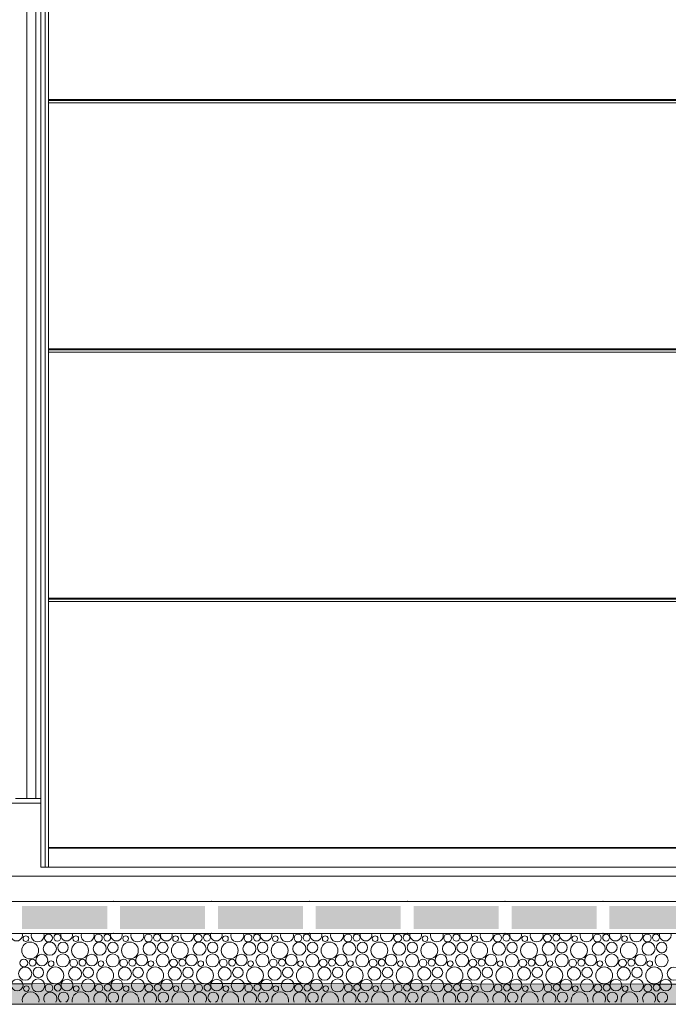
# Model space of a CAD drawing. Header units: millimetres. Extents: x -94601 to -15166, y -300 to 6935.
# Tile 74 of 97: x -40231 to -38813, y -300 to 1852. Entities that reach past the tile are written whole.
import ezdxf

# ---------------------------------------------------------------- set-up
doc = ezdxf.new("R2010")
doc.units = ezdxf.units.MM
doc.header["$MEASUREMENT"] = 0
for name, color, linetype in [('Métal _ Bardage.Charp_Couv_Bard_Métal', 7, 'Continuous'), ('Nouveau_Charpente _ Bardage.Charp_Couv_Zinc', 7, 'Continuous'), ('Nouveau_Portes ARCHICAD', 7, 'Continuous'), ('Nouveau_Structure _ Longrine.GO', 7, 'Continuous'), ('Nouveau_Terrain _ Original.Terrain', 7, 'Continuous'), ('Nouveau_VRD _ Voirie 3d.VRD', 7, 'Continuous')]:
    doc.layers.add(name, color=color, linetype=linetype)

# ---------------------------------------------------------------- blocks, each defined once
blk = doc.blocks.new('Élément de coupe_20')
at = {"layer": 'Métal _ Bardage.Charp_Couv_Bard_Métal', "color": 7, "linetype": 'Continuous', "lineweight": 15}
blk.add_line((-47841.3, 140), (-40185.3, 140), dxfattribs=at)
blk = doc.blocks.new('*X51')
at = {"layer": 'Nouveau_VRD _ Voirie 3d.VRD', "color": 33, "linetype": 'Continuous', "lineweight": 15, "true_color": 0xf48e54}
for centre, radius in [((-40217.8, -156.5), 6.2), ((-40168.3, -155.2), 8.58), ((-40149.2, -154.2), 7.52), ((-40108.7, -156.5), 6.2), ((-40059.2, -155.2), 8.58), ((-40040, -154.2), 7.52), ((-39999.6, -156.5), 6.2), ((-39950.1, -155.2), 8.58), ((-39930.9, -154.2), 7.52), ((-39890.5, -156.5), 6.2), ((-39841, -155.2), 8.58), ((-39821.8, -154.2), 7.52), ((-39781.4, -156.5), 6.2), ((-39731.9, -155.2), 8.58), ((-39712.7, -154.2), 7.52), ((-39672.3, -156.5), 6.2), ((-39622.7, -155.2), 8.58), ((-39603.6, -154.2), 7.52), ((-39563.2, -156.5), 6.2), ((-39513.6, -155.2), 8.58), ((-39494.5, -154.2), 7.52), ((-39454.1, -156.5), 6.2), ((-39404.5, -155.2), 8.58), ((-39385.4, -154.2), 7.52), ((-39344.9, -156.5), 6.2), ((-39295.4, -155.2), 8.58), ((-39276.3, -154.2), 7.52), ((-39235.8, -156.5), 6.2), ((-39186.3, -155.2), 8.58), ((-39167.1, -154.2), 7.52), ((-39126.7, -156.5), 6.2), ((-39077.2, -155.2), 8.58), ((-39058, -154.2), 7.52), ((-39017.6, -156.5), 6.2), ((-38968.1, -155.2), 8.58), ((-38948.9, -154.2), 7.52), ((-38908.5, -156.5), 6.2), ((-38859, -155.2), 8.58), ((-38839.8, -154.2), 7.52), ((-40208.5, -182.2), 18.4), ((-40165.4, -178.4), 14.3), ((-40136.6, -175.8), 11.5), ((-40099.4, -182.2), 18.4), ((-40056.3, -178.4), 14.3), ((-40027.5, -175.8), 11.5), ((-39990.3, -182.2), 18.4), ((-39947.2, -178.4), 14.3), ((-39918.4, -175.8), 11.5), ((-39881.1, -182.2), 18.4), ((-39838.1, -178.4), 14.3), ((-39809.3, -175.8), 11.5), ((-39772, -182.2), 18.4), ((-39729, -178.4), 14.3), ((-39700.1, -175.8), 11.5), ((-39662.9, -182.2), 18.4), ((-39619.8, -178.4), 14.3), ((-39591, -175.8), 11.5), ((-39553.8, -182.2), 18.4), ((-39510.7, -178.4), 14.3), ((-39481.9, -175.8), 11.5), ((-39444.7, -182.2), 18.4), ((-39401.6, -178.4), 14.3), ((-39372.8, -175.8), 11.5), ((-39335.6, -182.2), 18.4), ((-39292.5, -178.4), 14.3), ((-39263.7, -175.8), 11.5), ((-39226.5, -182.2), 18.4), ((-39183.4, -178.4), 14.3), ((-39154.6, -175.8), 11.5), ((-39117.4, -182.2), 18.4), ((-39074.3, -178.4), 14.3), ((-39045.5, -175.8), 11.5), ((-39008.2, -182.2), 18.4), ((-38965.2, -178.4), 14.3), ((-38936.4, -175.8), 11.5), ((-38899.1, -182.2), 18.4), ((-38856.1, -178.4), 14.3), ((-38827.3, -175.8), 11.5), ((-40182.9, -203.4), 12.8), ((-40136.9, -204.1), 14.2), ((-40073.8, -203.4), 12.8), ((-40027.8, -204.1), 14.2), ((-39964.7, -203.4), 12.8), ((-39918.7, -204.1), 14.2), ((-39855.6, -203.4), 12.8), ((-39809.6, -204.1), 14.2), ((-39746.5, -203.4), 12.8), ((-39700.5, -204.1), 14.2), ((-39637.4, -203.4), 12.8), ((-39591.3, -204.1), 14.2), ((-39528.3, -203.4), 12.8), ((-39482.2, -204.1), 14.2), ((-39419.2, -203.4), 12.8), ((-39373.1, -204.1), 14.2), ((-39310, -203.4), 12.8), ((-39264, -204.1), 14.2), ((-39200.9, -203.4), 12.8), ((-39154.9, -204.1), 14.2), ((-39091.8, -203.4), 12.8), ((-39045.8, -204.1), 14.2), ((-38982.7, -203.4), 12.8), ((-38936.7, -204.1), 14.2), ((-38873.6, -203.4), 12.8), ((-38827.6, -204.1), 14.2), ((-40222.3, -209.8), 8.58), ((-40203.2, -208.8), 7.52), ((-40162.7, -211.1), 6.2), ((-40113.2, -209.8), 8.58), ((-40094, -208.8), 7.52), ((-40053.6, -211.1), 6.2), ((-40004.1, -209.8), 8.58), ((-39984.9, -208.8), 7.52), ((-39944.5, -211.1), 6.2), ((-39895, -209.8), 8.58), ((-39875.8, -208.8), 7.52), ((-39835.4, -211.1), 6.2), ((-39785.9, -209.8), 8.58), ((-39766.7, -208.8), 7.52), ((-39726.3, -211.1), 6.2), ((-39676.7, -209.8), 8.58), ((-39657.6, -208.8), 7.52), ((-39617.2, -211.1), 6.2), ((-39567.6, -209.8), 8.58), ((-39548.5, -208.8), 7.52), ((-39508.1, -211.1), 6.2), ((-39458.5, -209.8), 8.58), ((-39439.4, -208.8), 7.52), ((-39398.9, -211.1), 6.2), ((-39349.4, -209.8), 8.58), ((-39330.3, -208.8), 7.52), ((-39289.8, -211.1), 6.2), ((-39240.3, -209.8), 8.58), ((-39221.1, -208.8), 7.52), ((-39180.7, -211.1), 6.2), ((-39131.2, -209.8), 8.58), ((-39112, -208.8), 7.52), ((-39071.6, -211.1), 6.2), ((-39022.1, -209.8), 8.58), ((-39002.9, -208.8), 7.52), ((-38962.5, -211.1), 6.2), ((-38913, -209.8), 8.58), ((-38893.8, -208.8), 7.52), ((-38853.4, -211.1), 6.2), ((-40219.4, -233), 14.3), ((-40190.6, -230.4), 11.5), ((-40153.4, -236.8), 18.4), ((-40110.3, -233), 14.3), ((-40081.5, -230.4), 11.5), ((-40044.3, -236.8), 18.4), ((-40001.2, -233), 14.3), ((-39972.4, -230.4), 11.5), ((-39935.1, -236.8), 18.4), ((-39892.1, -233), 14.3), ((-39863.3, -230.4), 11.5), ((-39826, -236.8), 18.4), ((-39783, -233), 14.3), ((-39754.1, -230.4), 11.5), ((-39716.9, -236.8), 18.4), ((-39673.8, -233), 14.3), ((-39645, -230.4), 11.5), ((-39607.8, -236.8), 18.4), ((-39564.7, -233), 14.3), ((-39535.9, -230.4), 11.5), ((-39498.7, -236.8), 18.4), ((-39455.6, -233), 14.3), ((-39426.8, -230.4), 11.5), ((-39389.6, -236.8), 18.4), ((-39346.5, -233), 14.3), ((-39317.7, -230.4), 11.5), ((-39280.5, -236.8), 18.4), ((-39237.4, -233), 14.3), ((-39208.6, -230.4), 11.5), ((-39171.4, -236.8), 18.4), ((-39128.3, -233), 14.3), ((-39099.5, -230.4), 11.5), ((-39062.2, -236.8), 18.4), ((-39019.2, -233), 14.3), ((-38990.4, -230.4), 11.5), ((-38953.1, -236.8), 18.4), ((-38910.1, -233), 14.3), ((-38881.3, -230.4), 11.5), ((-38844, -236.8), 18.4), ((-38800.9, -233), 14.3), ((-40236.9, -258), 12.8), ((-40190.9, -258.7), 14.2), ((-40167.2, -264.4), 8.58), ((-40148, -263.4), 7.52), ((-40127.8, -258), 12.8), ((-40081.8, -258.7), 14.2), ((-40058.1, -264.4), 8.58), ((-40038.9, -263.4), 7.52), ((-40018.7, -258), 12.8), ((-39972.7, -258.7), 14.2), ((-39949, -264.4), 8.58), ((-39929.8, -263.4), 7.52), ((-39909.6, -258), 12.8), ((-39863.6, -258.7), 14.2), ((-39839.9, -264.4), 8.58), ((-39820.7, -263.4), 7.52), ((-39800.5, -258), 12.8), ((-39754.5, -258.7), 14.2), ((-39730.7, -264.4), 8.58), ((-39711.6, -263.4), 7.52), ((-39691.4, -258), 12.8), ((-39645.3, -258.7), 14.2), ((-39621.6, -264.4), 8.58), ((-39602.5, -263.4), 7.52), ((-39582.3, -258), 12.8), ((-39536.2, -258.7), 14.2), ((-39512.5, -264.4), 8.58), ((-39493.4, -263.4), 7.52), ((-39473.2, -258), 12.8), ((-39427.1, -258.7), 14.2), ((-39403.4, -264.4), 8.58), ((-39384.3, -263.4), 7.52), ((-39364, -258), 12.8), ((-39318, -258.7), 14.2), ((-39294.3, -264.4), 8.58), ((-39275.1, -263.4), 7.52), ((-39254.9, -258), 12.8), ((-39208.9, -258.7), 14.2), ((-39185.2, -264.4), 8.58), ((-39166, -263.4), 7.52), ((-39145.8, -258), 12.8), ((-39099.8, -258.7), 14.2), ((-39076.1, -264.4), 8.58), ((-39056.9, -263.4), 7.52), ((-39036.7, -258), 12.8), ((-38990.7, -258.7), 14.2), ((-38967, -264.4), 8.58), ((-38947.8, -263.4), 7.52), ((-38927.6, -258), 12.8), ((-38881.6, -258.7), 14.2), ((-38857.8, -264.4), 8.58), ((-38838.7, -263.4), 7.52), ((-38818.5, -258), 12.8), ((-40216.7, -265.7), 6.2), ((-40107.6, -265.7), 6.2), ((-39998.5, -265.7), 6.2), ((-39889.4, -265.7), 6.2), ((-39780.3, -265.7), 6.2), ((-39671.2, -265.7), 6.2), ((-39562.1, -265.7), 6.2), ((-39452.9, -265.7), 6.2), ((-39343.8, -265.7), 6.2), ((-39234.7, -265.7), 6.2), ((-39125.6, -265.7), 6.2), ((-39016.5, -265.7), 6.2), ((-38907.4, -265.7), 6.2)]:
    blk.add_circle(centre, radius, dxfattribs=at)
for centre, radius, start, end in [((-40238.1, -148.8), 12.8, 163.5489, 16.4511), ((-40192, -149.5), 14.2, 162.5101, 17.4899), ((-40154.5, -127.6), 18.4, 254.0928, 285.9072), ((-40128.9, -148.8), 12.8, 163.5489, 16.4511), ((-40082.9, -149.5), 14.2, 162.5101, 17.4899), ((-40045.4, -127.6), 18.4, 254.0928, 285.9072), ((-40019.8, -148.8), 12.8, 163.5489, 16.4511), ((-39973.8, -149.5), 14.2, 162.5101, 17.4899), ((-39936.3, -127.6), 18.4, 254.0928, 285.9072), ((-39910.7, -148.8), 12.8, 163.5489, 16.4511), ((-39864.7, -149.5), 14.2, 162.5101, 17.4899), ((-39827.1, -127.6), 18.4, 254.0928, 285.9072), ((-39801.6, -148.8), 12.8, 163.5489, 16.4511), ((-39755.6, -149.5), 14.2, 162.5101, 17.4899), ((-39718, -127.6), 18.4, 254.0928, 285.9072), ((-39692.5, -148.8), 12.8, 163.5489, 16.4511), ((-39646.5, -149.5), 14.2, 162.5101, 17.4899), ((-39608.9, -127.6), 18.4, 254.0928, 285.9072), ((-39583.4, -148.8), 12.8, 163.5489, 16.4511), ((-39537.3, -149.5), 14.2, 162.5101, 17.4899), ((-39499.8, -127.6), 18.4, 254.0928, 285.9072), ((-39474.3, -148.8), 12.8, 163.5489, 16.4511), ((-39428.2, -149.5), 14.2, 162.5101, 17.4899), ((-39390.7, -127.6), 18.4, 254.0928, 285.9072), ((-39365.2, -148.8), 12.8, 163.5489, 16.4511), ((-39319.1, -149.5), 14.2, 162.5101, 17.4899), ((-39281.6, -127.6), 18.4, 254.0928, 285.9072), ((-39256, -148.8), 12.8, 163.5489, 16.4511), ((-39210, -149.5), 14.2, 162.5101, 17.4899), ((-39172.5, -127.6), 18.4, 254.0928, 285.9072), ((-39146.9, -148.8), 12.8, 163.5489, 16.4511), ((-39100.9, -149.5), 14.2, 162.5101, 17.4899), ((-39063.4, -127.6), 18.4, 254.0928, 285.9072), ((-39037.8, -148.8), 12.8, 163.5489, 16.4511), ((-38991.8, -149.5), 14.2, 162.5101, 17.4899), ((-38954.2, -127.6), 18.4, 254.0928, 285.9072), ((-38928.7, -148.8), 12.8, 163.5489, 16.4511), ((-38882.7, -149.5), 14.2, 162.5101, 17.4899), ((-38845.1, -127.6), 18.4, 254.0928, 285.9072), ((-38819.6, -148.8), 12.8, 163.5489, 16.4511), ((-40207.4, -291.4), 18.4, 347.7576, 192.2424), ((-40164.3, -287.6), 14.3, 327.777, 212.223), ((-40135.5, -285), 11.5, 296.7325, 243.2675), ((-40098.3, -291.4), 18.4, 347.7576, 192.2424), ((-40055.2, -287.6), 14.3, 327.777, 212.223), ((-40026.4, -285), 11.5, 296.7325, 243.2675), ((-39989.1, -291.4), 18.4, 347.7576, 192.2424), ((-39946.1, -287.6), 14.3, 327.777, 212.223), ((-39917.3, -285), 11.5, 296.7325, 243.2675), ((-39880, -291.4), 18.4, 347.7576, 192.2424), ((-39837, -287.6), 14.3, 327.777, 212.223), ((-39808.1, -285), 11.5, 296.7325, 243.2675), ((-39770.9, -291.4), 18.4, 347.7576, 192.2424), ((-39727.8, -287.6), 14.3, 327.777, 212.223), ((-39699, -285), 11.5, 296.7325, 243.2675), ((-39661.8, -291.4), 18.4, 347.7576, 192.2424), ((-39618.7, -287.6), 14.3, 327.777, 212.223), ((-39589.9, -285), 11.5, 296.7325, 243.2675), ((-39552.7, -291.4), 18.4, 347.7576, 192.2424), ((-39509.6, -287.6), 14.3, 327.777, 212.223), ((-39480.8, -285), 11.5, 296.7325, 243.2675), ((-39443.6, -291.4), 18.4, 347.7576, 192.2424), ((-39400.5, -287.6), 14.3, 327.777, 212.223), ((-39371.7, -285), 11.5, 296.7325, 243.2675), ((-39334.5, -291.4), 18.4, 347.7576, 192.2424), ((-39291.4, -287.6), 14.3, 327.777, 212.223), ((-39262.6, -285), 11.5, 296.7325, 243.2675), ((-39225.4, -291.4), 18.4, 347.7576, 192.2424), ((-39182.3, -287.6), 14.3, 327.777, 212.223), ((-39153.5, -285), 11.5, 296.7325, 243.2675), ((-39116.2, -291.4), 18.4, 347.7576, 192.2424), ((-39073.2, -287.6), 14.3, 327.777, 212.223), ((-39044.4, -285), 11.5, 296.7325, 243.2675), ((-39007.1, -291.4), 18.4, 347.7576, 192.2424), ((-38964.1, -287.6), 14.3, 327.777, 212.223), ((-38935.3, -285), 11.5, 296.7325, 243.2675), ((-38898, -291.4), 18.4, 347.7576, 192.2424), ((-38854.9, -287.6), 14.3, 327.777, 212.223), ((-38826.1, -285), 11.5, 296.7325, 243.2675)]:
    blk.add_arc(centre, radius, start, end, dxfattribs=at)
blk = doc.blocks.new('*X52')
at = {"layer": 'Nouveau_VRD _ Voirie 3d.VRD', "linetype": 'Continuous', "lineweight": 15, "true_color": 0xb5b5b5}
for points in [[(-40226, -85.2), (-40226, -135.2), (-40040, -135.2), (-40040, -85.2)], [(-40012, -85.2), (-40012, -135.2), (-39826, -135.2), (-39826, -85.2)], [(-39798, -85.2), (-39798, -135.2), (-39611.9, -135.2), (-39611.9, -85.2)], [(-39583.9, -85.2), (-39583.9, -135.2), (-39397.9, -135.2), (-39397.9, -85.2)], [(-39369.9, -85.2), (-39369.9, -135.2), (-39183.8, -135.2), (-39183.8, -85.2)], [(-39155.8, -85.2), (-39155.8, -135.2), (-38969.8, -135.2), (-38969.8, -85.2)], [(-38941.8, -85.2), (-38941.8, -135.2), (-38755.7, -135.2), (-38755.7, -85.2)]]:
    blk.add_hatch(color=253, dxfattribs=at).paths.add_polyline_path(points)
at = {"layer": 'Nouveau_VRD _ Voirie 3d.VRD', "color": 253, "linetype": 'Continuous', "lineweight": 15, "true_color": 0xb5b5b5}
for p in [(-40026, -75.2), (-39812, -75.2), (-39597.9, -75.2), (-39383.9, -75.2), (-39169.8, -75.2), (-38955.8, -75.2), (-40026, -145.2), (-39812, -145.2), (-39597.9, -145.2), (-39383.9, -145.2), (-39169.8, -145.2), (-38955.8, -145.2)]:
    blk.add_point(p, dxfattribs=at)
blk = doc.blocks.new('Élément de coupe_40')
at = {"layer": 'Nouveau_VRD _ Voirie 3d.VRD', "color": 251, "linetype": 'Continuous', "lineweight": 15, "true_color": 0x6a6a6a}
blk.add_line((-36763.6, -20), (-82142.3, -20), dxfattribs=at)
at = {"layer": 'Nouveau_VRD _ Voirie 3d.VRD', "color": 7, "linetype": 'Continuous', "lineweight": 15}
for p, q in [((-37013, -75.2), (-81749.3, -75.2)), ((-37013, -145.2), (-81749.3, -145.2))]:
    blk.add_line(p, q, dxfattribs=at)
at = {"layer": 'Nouveau_VRD _ Voirie 3d.VRD', "lineweight": 0}
for name in ['*X52', '*X51']:
    blk.add_blockref(name, (0, 0), dxfattribs=at)
blk = doc.blocks.new('Élément de coupe_56')
at = {"layer": 'Nouveau_Structure _ Longrine.GO', "color": 7, "linetype": 'Continuous', "lineweight": 15}
blk.add_line((-36995.3, 0), (-40175.3, 0), dxfattribs=at)
blk = doc.blocks.new('Élément de coupe_152')
at = {"layer": 'Nouveau_Terrain _ Original.Terrain', "linetype": 'Continuous', "lineweight": 15, "true_color": 0xf48e54}
h = blk.add_hatch(dxfattribs=at)
h.set_pattern_fill('Terre', color=33, style=0, pattern_type=2)
h.set_pattern_definition([(45, (0, 0), (-137.8858, 137.8858), []), (45, (-45.96, 45.96), (-275.7716, 275.7716), []), (45, (-91.92, 91.92), (-275.7716, 275.7716), []), (135, (-137.886, 137.886), (45.96194, 45.96194), [195, -195])])
h.paths.add_polyline_path([(-24599, -287.5), (-26213.3, -282.5), (-27475.8, -278.6), (-28431.2, -275.7), (-29150.2, -273.4), (-29692.4, -271.7), (-34914.2, -260.4), (-35607.8, -259.7), (-36383.2, -258.8), (-37203.7, -257.9), (-38035.6, -256.8), (-38848.8, -255.8), (-39617.3, -254.7), (-39814.4, -254.8), (-40203.4, -255.2), (-40585.7, -255.6), (-41317.6, -254.5), (-41705.6, -254.9), (-42360.6, -253.9), (-42753.4, -254.3), (-43138.8, -254.7), (-43713.8, -253.7), (-44102.8, -254.2), (-44484, -254.6), (-44984.4, -253.7), (-45367.9, -254.1), (-45743.3, -254.6), (-64584.6, -300), (-20478, -300), (-22586.9, -293.6)])
at = {"layer": 'Nouveau_Terrain _ Original.Terrain', "color": 7, "linetype": 'Continuous', "lineweight": 15}
blk.add_line((-20478, -300), (-64584.6, -300), dxfattribs=at)
at = {"layer": 'Nouveau_Terrain _ Original.Terrain', "color": 7, "linetype": 'Continuous', "lineweight": 15, "flags": 128}
blk.add_lwpolyline([(-35607.8, -259.7), (-36383.2, -258.8), (-37203.7, -257.9), (-38035.6, -256.8), (-38848.8, -255.8), (-39617.3, -254.7), (-39814.4, -254.8), (-40203.4, -255.2), (-40585.7, -255.6), (-41317.6, -254.5), (-41705.6, -254.9), (-42360.6, -253.9), (-42753.4, -254.3), (-43138.8, -254.7), (-43713.8, -253.7), (-44102.8, -254.2), (-44484, -254.6), (-44984.4, -253.7), (-45367.9, -254.1), (-45743.3, -254.6), (-64584.6, -300)], dxfattribs=at)
blk = doc.blocks.new('Élément de coupe_754')
at = {"layer": 'Nouveau_Charpente _ Bardage.Charp_Couv_Zinc', "color": 33, "linetype": 'Continuous', "lineweight": 15, "true_color": 0xc1976c}
for p, q in [((-40195.8, 150), (-40195.8, 3150)), ((-40185.3, 3150), (-40185.3, 150)), ((-40185.3, 150), (-40195.8, 150))]:
    blk.add_line(p, q, dxfattribs=at)
blk = doc.blocks.new('Élément de coupe_875')
at = {"layer": 'Nouveau_Charpente _ Bardage.Charp_Couv_Zinc', "color": 15, "linetype": 'Continuous', "lineweight": 15}
blk.add_line((-40195.8, 150), (-40215.8, 150), dxfattribs=at)
blk = doc.blocks.new('Élément de coupe_876')
at = {"layer": 'Nouveau_Charpente _ Bardage.Charp_Couv_Zinc', "color": 33, "linetype": 'Continuous', "lineweight": 15, "true_color": 0xc1976c}
for p, q in [((-40215.8, 3150), (-40215.8, 150)), ((-40215.8, 150), (-40240.8, 150))]:
    blk.add_line(p, q, dxfattribs=at)
blk = doc.blocks.new('Élément de coupe_1638')
at = {"layer": 'Nouveau_Portes ARCHICAD', "color": 7, "linetype": 'Continuous', "lineweight": 15}
blk.add_line((-40168.3, 0), (-40168.3, 4000), dxfattribs=at)
at = {"layer": 'Nouveau_Portes ARCHICAD', "color": 30, "linetype": 'Continuous', "lineweight": 15, "true_color": 0xff6600}
for p, q in [((-37002.4, 1678.1), (-40168.3, 1678.1)), ((-37002.4, 1676), (-40168.3, 1676)), ((-37002.4, 1670.5), (-40168.3, 1670.5)), ((-37002.4, 1133.1), (-40168.3, 1133.1)), ((-37002.4, 1131), (-40168.3, 1131)), ((-37002.4, 1125.5), (-40168.3, 1125.5)), ((-37002.4, 588.1), (-40168.3, 588.1)), ((-37002.4, 586), (-40168.3, 586)), ((-37002.4, 580.5), (-40168.3, 580.5)), ((-37002.4, 43.1), (-40168.3, 43.1)), ((-37002.4, 42.5), (-40168.3, 42.5)), ((-37002.4, 41), (-40168.3, 41))]:
    blk.add_line(p, q, dxfattribs=at)
blk = doc.blocks.new('Élément de coupe_1639')
at = {"layer": 'Métal _ Bardage.Charp_Couv_Bard_Métal', "color": 7, "linetype": 'Continuous', "lineweight": 15}
for p, q in [((-40185.3, 0), (-40185.3, 150)), ((-40175.3, 0), (-40185.3, 0))]:
    blk.add_line(p, q, dxfattribs=at)
blk = doc.blocks.new('Élément de coupe_1640')
at = {"layer": 'Métal _ Bardage.Charp_Couv_Bard_Métal', "color": 21, "linetype": 'Continuous', "lineweight": 15, "true_color": 0xff9954}
blk.add_line((-40175.3, 0), (-40175.3, 4000), dxfattribs=at)

msp = doc.modelspace()

# ---------------------------------------------------------------- block references
at = {"lineweight": 0}
msp.add_blockref('Élément de coupe_1640', (0, 0), dxfattribs=at)
at = {"layer": 'Métal _ Bardage.Charp_Couv_Bard_Métal', "lineweight": 0}
for name in ['Élément de coupe_20', 'Élément de coupe_1639']:
    msp.add_blockref(name, (0, 0), dxfattribs=at)
at = {"layer": 'Nouveau_Charpente _ Bardage.Charp_Couv_Zinc', "lineweight": 0}
for name in ['Élément de coupe_876', 'Élément de coupe_875', 'Élément de coupe_754']:
    msp.add_blockref(name, (0, 0), dxfattribs=at)
at = {"layer": 'Nouveau_Portes ARCHICAD', "lineweight": 0}
msp.add_blockref('Élément de coupe_1638', (0, 0), dxfattribs=at)
at = {"layer": 'Nouveau_Structure _ Longrine.GO', "lineweight": 0}
msp.add_blockref('Élément de coupe_56', (0, 0), dxfattribs=at)
at = {"layer": 'Nouveau_Terrain _ Original.Terrain', "lineweight": 0}
msp.add_blockref('Élément de coupe_152', (0, 0), dxfattribs=at)
at = {"layer": 'Nouveau_VRD _ Voirie 3d.VRD', "lineweight": 0}
msp.add_blockref('Élément de coupe_40', (0, 0), dxfattribs=at)

doc.saveas('drawing.dxf')
